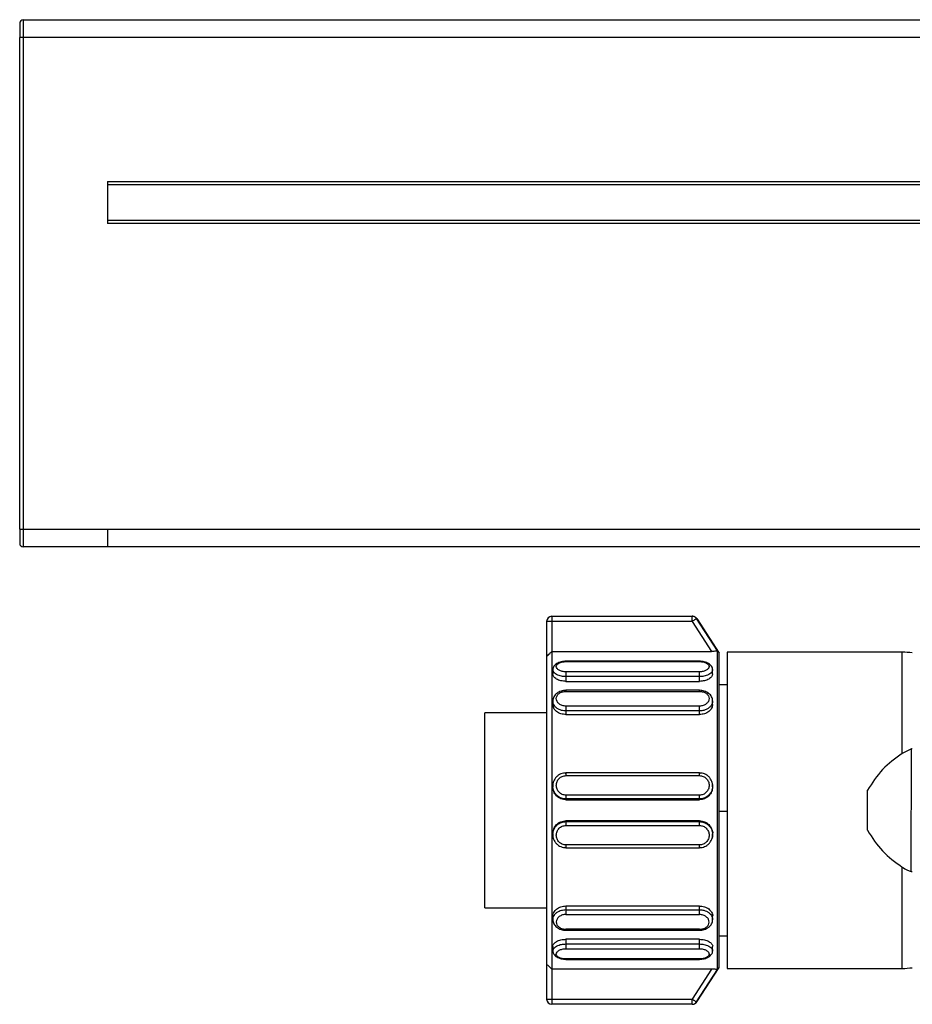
# Model space of a CAD drawing. Header units: millimetres. Extents: x -531 to 2050, y 404 to 998.
# Tile 6 of 23: x -46 to 4, y 684 to 740. Entities that reach past the tile are written whole.
import ezdxf

# ---------------------------------------------------------------- set-up
doc = ezdxf.new("R2010")
doc.units = ezdxf.units.MM

# ---------------------------------------------------------------- blocks, each defined once
blk = doc.blocks.new('Drawing View2')
at = {"color": 7, "linetype": 'Continuous', "lineweight": 25}
for p, q in [((-192.8, 32), (-192.8, 31)), ((-192.8, 32), (306.8, 32)), ((-190.5, 32.01), (-190.5, 32)), ((-190.5, 32.01), (304.5, 32.01)), ((-193, 31.8), (-193, 31)), ((-192.8, 31), (-193, 31)), ((-193, 3), (-193, 31)), ((-192.8, 31), (-192.8, 3)), ((306.8, 31), (-192.8, 31)), ((-188, 22.8), (302, 22.8)), ((-188, 22.8), (-188, 20.4)), ((302, 22.6), (-188, 22.6)), ((-188, 20.6), (302, 20.6)), ((302, 20.4), (-188, 20.4)), ((-193, 3), (-192.8, 3)), ((-193, 3), (-193, 2.2)), ((-192.8, 3), (-188, 3)), ((-192.8, 3), (-192.8, 2)), ((-188, 3), (302, 3)), ((-188, 2), (-192.8, 2)), ((-192.8, 2), (-192.8, 2)), ((-188, 2), (-188, 2)), ((-85.55, 2), (-188, 2)), ((-162.7, -1.95), (-162.7, -2.25)), ((-162.7, -1.95), (-154.718, -1.95)), ((-153.277, -3.923), (-154.467, -2.087)), ((-154.452, -2.087), (-153.18, -4.045)), ((-162.7, -2.25), (-163, -2.25)), ((-163, -2.25), (-163, -4.223)), ((-162.7, -2.25), (-162.7, -3.95)), ((-154.718, -2.25), (-162.7, -2.25)), ((-154.718, -2.25), (-153.617, -3.95)), ((-153.277, -22.067), (-153.277, -3.923)), ((-163, -4.223), (-163, -21.767)), ((-162.7, -3.95), (-153.617, -3.95)), ((-153.18, -21.945), (-153.18, -4.045)), ((-142.752, -3.995), (-152.728, -3.995)), ((-152.728, -3.995), (-152.728, -13.09)), ((-142.752, -9.759), (-142.752, -3.995)), ((-162.65, -4.98), (-162.65, -5.236)), ((-154.3, -4.507), (-161.9, -4.507)), ((-161.9, -4.53), (-154.3, -4.53)), ((-153.55, -5.236), (-153.55, -4.98)), ((-154.3, -5.117), (-161.9, -5.117)), ((-154.3, -5.386), (-161.9, -5.386)), ((-161.9, -5.386), (-161.9, -5.655)), ((-154.3, -5.655), (-154.3, -5.386)), ((-161.9, -5.655), (-154.3, -5.655)), ((-154.3, -6.165), (-161.9, -6.165)), ((-152.728, -5.845), (-153.18, -5.845)), ((-161.9, -6.224), (-154.3, -6.224)), ((-162.65, -6.767), (-162.65, -6.965)), ((-154.3, -7.066), (-161.9, -7.066)), ((-153.55, -6.965), (-153.55, -6.767)), ((-163, -7.445), (-166.528, -7.445)), ((-166.528, -18.545), (-166.528, -7.445)), ((-154.3, -7.339), (-161.9, -7.339)), ((-161.9, -7.339), (-161.9, -7.548)), ((-161.9, -7.548), (-154.3, -7.548)), ((-154.3, -7.548), (-154.3, -7.339)), ((-142.232, -9.505), (-142.752, -9.759)), ((-142.238, -16.484), (-142.232, -9.505)), ((-161.954, -10.876), (-161.9, -10.867)), ((-154.3, -10.864), (-161.9, -10.864)), ((-161.9, -11.023), (-154.3, -11.023)), ((-154.3, -10.867), (-154.246, -10.876)), ((-162.65, -11.606), (-162.629, -11.486)), ((-162.65, -11.606), (-162.65, -11.65)), ((-162.629, -11.486), (-162.609, -11.369)), ((-153.591, -11.368), (-153.57, -11.488)), ((-153.55, -11.65), (-153.55, -11.606)), ((-154.3, -12.134), (-161.9, -12.134)), ((-144.728, -14.134), (-144.728, -11.856)), ((-154.3, -12.35), (-161.9, -12.35)), ((-161.9, -12.35), (-161.9, -12.397)), ((-161.9, -12.397), (-154.3, -12.397)), ((-154.3, -12.397), (-154.3, -12.35)), ((-152.728, -13.071), (-153.18, -13.071)), ((-152.728, -13.09), (-152.728, -21.995)), ((-161.9, -13.594), (-161.9, -13.641)), ((-154.3, -13.594), (-161.9, -13.594)), ((-161.9, -13.641), (-154.3, -13.641)), ((-161.9, -13.856), (-154.3, -13.856)), ((-154.3, -13.641), (-154.3, -13.594)), ((-162.65, -14.34), (-162.65, -14.385)), ((-162.629, -14.504), (-162.65, -14.385)), ((-162.609, -14.621), (-162.629, -14.504)), ((-153.55, -14.385), (-153.55, -14.34)), ((-161.9, -15.124), (-161.955, -15.115)), ((-154.3, -14.967), (-161.9, -14.967)), ((-161.9, -15.126), (-154.3, -15.126)), ((-154.246, -15.115), (-154.3, -15.124)), ((-142.752, -21.995), (-142.752, -16.232)), ((-154.3, -18.444), (-161.9, -18.444)), ((-161.9, -18.444), (-161.9, -18.653)), ((-154.3, -18.653), (-154.3, -18.444)), ((-166.528, -18.545), (-163, -18.545)), ((-162.65, -19.024), (-162.65, -19.223)), ((-161.9, -18.653), (-154.3, -18.653)), ((-161.9, -18.925), (-154.3, -18.926)), ((-153.55, -19.225), (-153.55, -19.026)), ((-154.3, -19.766), (-161.9, -19.765)), ((-161.9, -19.824), (-154.3, -19.824)), ((-153.18, -20.145), (-152.728, -20.145)), ((-154.3, -20.336), (-161.9, -20.336)), ((-161.9, -20.336), (-161.9, -20.605)), ((-161.9, -20.605), (-154.3, -20.605)), ((-154.3, -20.605), (-154.3, -20.336)), ((-162.65, -20.754), (-162.65, -21.01)), ((-161.9, -20.873), (-154.3, -20.873)), ((-153.55, -21.01), (-153.55, -20.754)), ((-163, -21.767), (-163, -23.74)), ((-154.3, -21.46), (-161.9, -21.46)), ((-161.9, -21.484), (-154.3, -21.484)), ((-153.617, -22.04), (-162.7, -22.04)), ((-162.7, -22.04), (-162.7, -23.74)), ((-153.617, -22.04), (-154.718, -23.74)), ((-154.467, -23.903), (-153.277, -22.067)), ((-154.452, -23.903), (-153.18, -21.945)), ((-152.728, -21.995), (-142.752, -21.995)), ((-162.7, -23.74), (-154.718, -23.74)), ((-154.718, -24.04), (-162.7, -24.04)), ((-154.718, -24.04), (-154.718, -23.74))]:
    blk.add_line(p, q, dxfattribs=at)
at = {"color": 7, "linetype": 'Continuous', "lineweight": 25, "flags": 128}
for points in [[(-154.718, -2.25), (-154.718, -2.192), (-154.718, -2.136), (-154.718, -2.084), (-154.718, -2.038), (-154.718, -2.001), (-154.718, -1.973), (-154.718, -1.956), (-154.718, -1.95)], [(-162.7, -3.95), (-162.7, -4.282), (-162.7, -4.904), (-162.7, -5.794), (-162.7, -6.924), (-162.7, -8.256), (-162.7, -9.746), (-162.7, -11.343), (-162.7, -12.995), (-162.7, -14.648), (-162.7, -16.245), (-162.7, -17.734), (-162.7, -19.066), (-162.7, -20.196), (-162.7, -21.087), (-162.7, -21.708), (-162.7, -22.04)], [(-163, -23.74), (-162.994, -23.74), (-162.977, -23.74), (-162.949, -23.74), (-162.912, -23.74), (-162.867, -23.74), (-162.815, -23.74), (-162.759, -23.74), (-162.7, -23.74)], [(-162.7, -23.74), (-162.7, -23.799), (-162.7, -23.855), (-162.7, -23.907), (-162.7, -23.952), (-162.7, -23.99), (-162.7, -24.017), (-162.7, -24.034), (-162.7, -24.04)]]:
    blk.add_lwpolyline(points, dxfattribs=at)
at = {"color": 7, "linetype": 'Continuous', "lineweight": 25}
for centre, radius, start, end in [((-192.8, 31.8), 0.2, 90, 180), ((-192.8, 2.2), 0.2, 180, 270), ((-162.7, -2.25), 0.3, 90, 180), ((-154.718, -2.25), 0.3, 32.9434, 89.9915), ((-154.461, -11.017), 8.93, 89.9422, 90.0385), ((-142.752, -7.995), 4, 81.8101, 90), ((-142.752, -17.995), 4, 270, 278.1899), ((-162.7, -23.74), 0.3, 180, 270), ((-154.718, -23.741), 0.3, 270.0085, 327.0566), ((-154.461, -15.17), 8.734, 269.9608, 270.0593)]:
    blk.add_arc(centre, radius, start, end, dxfattribs=at)
for points, knots in [([(-188, 3), (-188, 2.869), (-188, 2.607), (-188, 2.276), (-188, 2.047), (-188, 2.015), (-188, 2)], [0, 0, 0, 0, 0.251117, 0.502233, 0.75335, 1, 1, 1, 1]), ([(-154.706, -1.95), (-154.706, -1.95), (-154.708, -1.95), (-154.714, -1.95), (-154.718, -1.95)], [0, 0, 0, 0, 0.365194, 1, 1, 1, 1]), ([(-154.644, -1.957), (-154.653, -1.955), (-154.669, -1.952), (-154.687, -1.951), (-154.695, -1.951), (-154.698, -1.95), (-154.699, -1.95), (-154.701, -1.95), (-154.703, -1.95), (-154.703, -1.95), (-154.705, -1.95), (-154.706, -1.95)], [0, 0, 0, 0, 0.109291, 0.184082, 0.203388, 0.217069, 0.233404, 0.261558, 0.329586, 0.601582, 1, 1, 1, 1]), ([(-154.468, -2.069), (-154.476, -2.058), (-154.497, -2.028), (-154.542, -1.995), (-154.592, -1.97), (-154.626, -1.959), (-154.642, -1.957), (-154.644, -1.957)], [0, 0, 0, 0, 0.187728, 0.504927, 0.769603, 0.980429, 1, 1, 1, 1]), ([(-153.277, -3.923), (-153.278, -3.925), (-153.281, -3.928), (-153.298, -3.932), (-153.326, -3.937), (-153.379, -3.942), (-153.476, -3.949), (-153.568, -3.95), (-153.617, -3.95)], [0, 0, 0, 0, 0.107534, 0.215502, 0.32879, 0.444967, 0.704582, 1, 1, 1, 1]), ([(-163, -4.223), (-162.998, -4.223), (-162.994, -4.224), (-162.963, -4.2), (-162.907, -4.15), (-162.816, -4.065), (-162.741, -3.991), (-162.7, -3.95)], [0, 0, 0, 0, 0.131935, 0.273337, 0.43979, 0.689197, 1, 1, 1, 1]), ([(-161.9, -4.508), (-161.945, -4.511), (-162.036, -4.516), (-162.173, -4.544), (-162.304, -4.587), (-162.422, -4.645), (-162.521, -4.716), (-162.595, -4.799), (-162.642, -4.889), (-162.647, -4.952), (-162.65, -4.984)], [0, 0, 0, 0, 0.11755, 0.238137, 0.361419, 0.486912, 0.614056, 0.742299, 0.871104, 1, 1, 1, 1]), ([(-161.9, -5.386), (-161.985, -5.381), (-162.122, -5.374), (-162.3, -5.325), (-162.435, -5.267), (-162.541, -5.193), (-162.628, -5.098), (-162.642, -5.026), (-162.65, -4.981)], [0, 0, 0, 0, 0.215677, 0.349677, 0.500832, 0.651862, 0.785821, 1, 1, 1, 1]), ([(-161.9, -5.117), (-161.972, -5.113), (-162.117, -5.103), (-162.3, -5.029), (-162.422, -4.926), (-162.464, -4.809), (-162.422, -4.697), (-162.3, -4.605), (-162.117, -4.543), (-161.972, -4.534), (-161.9, -4.53)], [0, 0, 0, 0, 0.1241056, 0.2487344, 0.3741106, 0.4999986, 0.625886, 0.7512626, 0.8758895, 1, 1, 1, 1]), ([(-161.9, -4.51), (-161.9, -4.509), (-161.9, -4.505), (-161.9, -4.519), (-161.9, -4.53)], [0, 0, 0, 0, 0.2297853, 1, 1, 1, 1]), ([(-153.55, -4.984), (-153.553, -4.952), (-153.558, -4.889), (-153.605, -4.799), (-153.679, -4.716), (-153.778, -4.645), (-153.896, -4.587), (-154.027, -4.544), (-154.164, -4.516), (-154.255, -4.511), (-154.3, -4.508)], [0, 0, 0, 0, 0.128896, 0.257701, 0.385944, 0.513088, 0.638581, 0.761863, 0.88245, 1, 1, 1, 1]), ([(-154.3, -4.53), (-154.3, -4.519), (-154.3, -4.505), (-154.3, -4.509), (-154.3, -4.51)], [0, 0, 0, 0, 0.770215, 1, 1, 1, 1]), ([(-154.3, -4.53), (-154.228, -4.534), (-154.083, -4.543), (-153.9, -4.605), (-153.778, -4.697), (-153.736, -4.809), (-153.778, -4.926), (-153.9, -5.029), (-154.083, -5.103), (-154.228, -5.113), (-154.3, -5.117)], [0, 0, 0, 0, 0.1241105, 0.2487374, 0.374114, 0.5000014, 0.6258894, 0.7512656, 0.8758944, 1, 1, 1, 1]), ([(-153.55, -4.98), (-153.558, -5.025), (-153.571, -5.097), (-153.658, -5.193), (-153.764, -5.267), (-153.9, -5.325), (-154.078, -5.374), (-154.215, -5.381), (-154.3, -5.386)], [0, 0, 0, 0, 0.215373, 0.34906, 0.499747, 0.650815, 0.784688, 1, 1, 1, 1]), ([(-161.9, -5.655), (-161.998, -5.648), (-162.195, -5.634), (-162.443, -5.533), (-162.616, -5.392), (-162.639, -5.288), (-162.65, -5.236)], [0, 0, 0, 0, 0.2491018, 0.5002617, 0.7513757, 1, 1, 1, 1]), ([(-153.55, -5.236), (-153.561, -5.288), (-153.584, -5.393), (-153.757, -5.533), (-154.005, -5.634), (-154.202, -5.648), (-154.3, -5.655)], [0, 0, 0, 0, 0.2491861, 0.49919, 0.7515863, 1, 1, 1, 1]), ([(-161.9, -6.165), (-161.946, -6.168), (-162.04, -6.172), (-162.179, -6.206), (-162.311, -6.26), (-162.428, -6.335), (-162.525, -6.428), (-162.597, -6.534), (-162.643, -6.651), (-162.648, -6.733), (-162.65, -6.773)], [0, 0, 0, 0, 0.11999, 0.242062, 0.365976, 0.491354, 0.617808, 0.744962, 0.872463, 1, 1, 1, 1]), ([(-161.9, -6.166), (-161.9, -6.166), (-161.9, -6.162), (-161.9, -6.178), (-161.9, -6.209), (-161.9, -6.224)], [0, 0, 0, 0, 0.038601, 0.519301, 1, 1, 1, 1]), ([(-154.3, -6.224), (-154.3, -6.209), (-154.3, -6.178), (-154.3, -6.162), (-154.3, -6.166), (-154.3, -6.166)], [0, 0, 0, 0, 0.480692, 0.961384, 1, 1, 1, 1]), ([(-153.55, -6.773), (-153.552, -6.733), (-153.557, -6.651), (-153.603, -6.534), (-153.675, -6.428), (-153.772, -6.335), (-153.889, -6.26), (-154.021, -6.206), (-154.16, -6.172), (-154.254, -6.168), (-154.3, -6.165)], [0, 0, 0, 0, 0.127535, 0.255035, 0.382189, 0.508643, 0.634021, 0.75793, 0.880009, 1, 1, 1, 1]), ([(-161.9, -7.066), (-161.972, -7.059), (-162.117, -7.045), (-162.3, -6.943), (-162.422, -6.8), (-162.464, -6.634), (-162.422, -6.471), (-162.3, -6.336), (-162.117, -6.243), (-161.972, -6.23), (-161.9, -6.224)], [0, 0, 0, 0, 0.124111, 0.248737, 0.374114, 0.500001, 0.625889, 0.751266, 0.875894, 1, 1, 1, 1]), ([(-154.3, -6.224), (-154.228, -6.23), (-154.083, -6.243), (-153.9, -6.336), (-153.778, -6.471), (-153.736, -6.634), (-153.778, -6.8), (-153.9, -6.943), (-154.083, -7.045), (-154.228, -7.059), (-154.3, -7.066)], [0, 0, 0, 0, 0.124111, 0.248737, 0.374114, 0.500001, 0.625889, 0.751266, 0.875894, 1, 1, 1, 1]), ([(-161.9, -7.339), (-161.985, -7.333), (-162.122, -7.322), (-162.3, -7.255), (-162.435, -7.173), (-162.541, -7.07), (-162.628, -6.935), (-162.642, -6.832), (-162.65, -6.768)], [0, 0, 0, 0, 0.215829, 0.349716, 0.500633, 0.651427, 0.785194, 1, 1, 1, 1]), ([(-161.9, -7.548), (-161.998, -7.539), (-162.195, -7.52), (-162.443, -7.382), (-162.616, -7.188), (-162.639, -7.04), (-162.65, -6.965)], [0, 0, 0, 0, 0.250014, 0.500108, 0.750297, 1, 1, 1, 1]), ([(-153.55, -6.767), (-153.558, -6.831), (-153.571, -6.934), (-153.658, -7.069), (-153.764, -7.173), (-153.9, -7.254), (-154.078, -7.322), (-154.215, -7.333), (-154.3, -7.339)], [0, 0, 0, 0, 0.214271, 0.348146, 0.499045, 0.650324, 0.784386, 1, 1, 1, 1]), ([(-153.55, -6.965), (-153.561, -7.039), (-153.584, -7.188), (-153.757, -7.382), (-154.005, -7.521), (-154.202, -7.539), (-154.3, -7.548)], [0, 0, 0, 0, 0.249179, 0.499184, 0.75158, 1, 1, 1, 1]), ([(-142.182, -9.504), (-142.19, -9.502), (-142.207, -9.5), (-142.223, -9.503), (-142.232, -9.505)], [0, 0, 0, 0, 0.500612, 1, 1, 1, 1]), ([(-142.752, -9.759), (-143.151, -10.043), (-143.945, -10.606), (-144.469, -11.441), (-144.728, -11.856)], [0, 0, 0, 0, 0.5035589, 1, 1, 1, 1]), ([(-161.9, -10.871), (-161.95, -10.873), (-162.05, -10.877), (-162.196, -10.922), (-162.33, -10.994), (-162.447, -11.092), (-162.541, -11.213), (-162.609, -11.345), (-162.629, -11.439), (-162.638, -11.483)], [0, 0, 0, 0, 0.143395, 0.287611, 0.432551, 0.57803, 0.723868, 0.869915, 1, 1, 1, 1]), ([(-161.9, -12.134), (-161.972, -12.126), (-162.117, -12.109), (-162.3, -11.978), (-162.422, -11.794), (-162.464, -11.576), (-162.422, -11.359), (-162.3, -11.177), (-162.117, -11.048), (-161.972, -11.032), (-161.9, -11.023)], [0, 0, 0, 0, 0.124106, 0.248734, 0.374111, 0.499999, 0.625886, 0.751263, 0.875889, 1, 1, 1, 1]), ([(-153.562, -11.484), (-153.571, -11.44), (-153.591, -11.345), (-153.659, -11.213), (-153.752, -11.092), (-153.87, -10.994), (-154.004, -10.922), (-154.15, -10.877), (-154.25, -10.873), (-154.3, -10.871)], [0, 0, 0, 0, 0.13122, 0.277078, 0.422725, 0.568014, 0.712764, 0.856793, 1, 1, 1, 1]), ([(-154.3, -11.023), (-154.228, -11.032), (-154.083, -11.048), (-153.9, -11.177), (-153.778, -11.359), (-153.736, -11.576), (-153.778, -11.794), (-153.9, -11.978), (-154.083, -12.109), (-154.228, -12.126), (-154.3, -12.134)], [0, 0, 0, 0, 0.124111, 0.248737, 0.374114, 0.500001, 0.625889, 0.751266, 0.875894, 1, 1, 1, 1]), ([(-162.638, -11.483), (-162.639, -11.488), (-162.654, -11.543), (-162.651, -11.6), (-162.649, -11.651)], [0, 0, 0, 0, 0.098924, 1, 1, 1, 1]), ([(-161.9, -12.35), (-161.985, -12.342), (-162.122, -12.329), (-162.3, -12.242), (-162.435, -12.137), (-162.541, -12.002), (-162.629, -11.826), (-162.642, -11.69), (-162.65, -11.606)], [0, 0, 0, 0, 0.215317, 0.349093, 0.499996, 0.650773, 0.784509, 1, 1, 1, 1]), ([(-161.9, -12.397), (-161.998, -12.385), (-162.195, -12.363), (-162.443, -12.189), (-162.616, -11.942), (-162.639, -11.747), (-162.65, -11.65)], [0, 0, 0, 0, 0.249102, 0.500264, 0.751374, 1, 1, 1, 1]), ([(-153.55, -11.606), (-153.558, -11.69), (-153.571, -11.825), (-153.658, -12.002), (-153.764, -12.136), (-153.9, -12.242), (-154.078, -12.329), (-154.215, -12.342), (-154.3, -12.35)], [0, 0, 0, 0, 0.214783, 0.348571, 0.499371, 0.650552, 0.784526, 1, 1, 1, 1]), ([(-153.55, -11.65), (-153.561, -11.747), (-153.584, -11.942), (-153.757, -12.189), (-154.005, -12.363), (-154.202, -12.385), (-154.3, -12.397)], [0, 0, 0, 0, 0.249179, 0.499184, 0.75158, 1, 1, 1, 1]), ([(-153.57, -11.488), (-153.557, -11.527), (-153.543, -11.566), (-153.55, -11.606), (-153.55, -11.606)], [0, 0, 0, 0, 0.991335, 1, 1, 1, 1]), ([(-153.551, -11.651), (-153.549, -11.6), (-153.546, -11.543), (-153.56, -11.489), (-153.562, -11.484)], [0, 0, 0, 0, 0.9084007, 1, 1, 1, 1]), ([(-162.65, -14.34), (-162.639, -14.243), (-162.616, -14.049), (-162.443, -13.801), (-162.194, -13.628), (-161.998, -13.605), (-161.9, -13.594)], [0, 0, 0, 0, 0.248812, 0.500086, 0.751215, 1, 1, 1, 1]), ([(-162.65, -14.385), (-162.642, -14.301), (-162.629, -14.165), (-162.541, -13.988), (-162.435, -13.854), (-162.3, -13.749), (-162.122, -13.662), (-161.985, -13.649), (-161.9, -13.641)], [0, 0, 0, 0, 0.215523, 0.349239, 0.499973, 0.650763, 0.784506, 1, 1, 1, 1]), ([(-161.9, -14.967), (-161.972, -14.959), (-162.117, -14.942), (-162.3, -14.814), (-162.422, -14.631), (-162.464, -14.414), (-162.422, -14.197), (-162.3, -14.012), (-162.117, -13.882), (-161.972, -13.865), (-161.9, -13.856)], [0, 0, 0, 0, 0.1241056, 0.2487344, 0.3741106, 0.4999986, 0.625886, 0.7512626, 0.8758895, 1, 1, 1, 1]), ([(-154.3, -13.594), (-154.203, -13.605), (-154.007, -13.627), (-153.754, -13.801), (-153.598, -14.046), (-153.531, -14.246), (-153.55, -14.34), (-153.55, -14.34)], [0, 0, 0, 0, 0.248209, 0.49872, 0.749554, 0.999745, 1, 1, 1, 1]), ([(-154.3, -13.641), (-154.215, -13.649), (-154.078, -13.662), (-153.9, -13.749), (-153.765, -13.854), (-153.658, -13.988), (-153.575, -14.164), (-153.532, -14.382), (-153.571, -14.542), (-153.591, -14.62)], [0, 0, 0, 0, 0.178679, 0.289497, 0.414398, 0.539341, 0.650147, 0.828642, 1, 1, 1, 1]), ([(-154.3, -13.856), (-154.228, -13.865), (-154.083, -13.882), (-153.9, -14.012), (-153.778, -14.197), (-153.736, -14.414), (-153.778, -14.631), (-153.9, -14.814), (-154.083, -14.942), (-154.228, -14.959), (-154.3, -14.967)], [0, 0, 0, 0, 0.124111, 0.248737, 0.374114, 0.500001, 0.625889, 0.751266, 0.875894, 1, 1, 1, 1]), ([(-162.649, -14.339), (-162.651, -14.391), (-162.654, -14.448), (-162.639, -14.502), (-162.638, -14.507)], [0, 0, 0, 0, 0.901328, 1, 1, 1, 1]), ([(-162.638, -14.507), (-162.629, -14.552), (-162.609, -14.646), (-162.541, -14.778), (-162.448, -14.899), (-162.33, -14.997), (-162.196, -15.069), (-162.05, -15.114), (-161.95, -15.117), (-161.9, -15.119)], [0, 0, 0, 0, 0.130124, 0.276165, 0.421998, 0.567471, 0.712411, 0.856614, 1, 1, 1, 1]), ([(-154.3, -15.119), (-154.25, -15.117), (-154.15, -15.114), (-154.004, -15.069), (-153.87, -14.997), (-153.752, -14.899), (-153.659, -14.778), (-153.591, -14.646), (-153.572, -14.553), (-153.562, -14.509)], [0, 0, 0, 0, 0.143552, 0.287922, 0.433029, 0.57867, 0.72467, 0.87088, 1, 1, 1, 1]), ([(-153.562, -14.509), (-153.561, -14.503), (-153.546, -14.448), (-153.549, -14.391), (-153.551, -14.339)], [0, 0, 0, 0, 0.105042, 1, 1, 1, 1]), ([(-144.728, -14.134), (-144.469, -14.549), (-143.945, -15.384), (-143.151, -15.948), (-142.752, -16.232)], [0, 0, 0, 0, 0.496441, 1, 1, 1, 1]), ([(-142.752, -16.232), (-142.658, -16.292), (-142.495, -16.396), (-142.314, -16.458), (-142.238, -16.484)], [0, 0, 0, 0, 0.580293, 1, 1, 1, 1]), ([(-142.238, -16.484), (-142.229, -16.486), (-142.21, -16.49), (-142.191, -16.488), (-142.182, -16.488)], [0, 0, 0, 0, 0.4992721, 1, 1, 1, 1]), ([(-162.65, -19.024), (-162.65, -19.024), (-162.668, -18.953), (-162.606, -18.798), (-162.445, -18.609), (-162.196, -18.467), (-161.999, -18.451), (-161.9, -18.443)], [0, 0, 0, 0, 0.000173, 0.250201, 0.500485, 0.749353, 1, 1, 1, 1]), ([(-154.3, -18.444), (-154.203, -18.452), (-154.008, -18.468), (-153.76, -18.607), (-153.596, -18.795), (-153.533, -18.951), (-153.551, -19.024), (-153.551, -19.026)], [0, 0, 0, 0, 0.246617, 0.493096, 0.743351, 0.993712, 1, 1, 1, 1]), ([(-162.65, -19.222), (-162.642, -19.158), (-162.629, -19.055), (-162.541, -18.92), (-162.436, -18.817), (-162.301, -18.736), (-162.124, -18.668), (-161.986, -18.657), (-161.9, -18.651)], [0, 0, 0, 0, 0.21433, 0.348286, 0.499453, 0.648965, 0.782372, 1, 1, 1, 1]), ([(-161.9, -18.925), (-161.97, -18.931), (-162.113, -18.943), (-162.295, -19.042), (-162.419, -19.184), (-162.464, -19.351), (-162.424, -19.515), (-162.302, -19.652), (-162.118, -19.747), (-161.972, -19.759), (-161.9, -19.765)], [0, 0, 0, 0, 0.120411, 0.243943, 0.369922, 0.495539, 0.623004, 0.749648, 0.875959, 1, 1, 1, 1]), ([(-154.3, -18.653), (-154.214, -18.659), (-154.076, -18.67), (-153.898, -18.738), (-153.764, -18.819), (-153.659, -18.922), (-153.572, -19.057), (-153.558, -19.16), (-153.55, -19.223)], [0, 0, 0, 0, 0.218901, 0.351957, 0.50046, 0.651294, 0.785093, 1, 1, 1, 1]), ([(-154.3, -19.766), (-154.23, -19.761), (-154.087, -19.75), (-153.905, -19.659), (-153.781, -19.526), (-153.736, -19.363), (-153.776, -19.195), (-153.898, -19.05), (-154.082, -18.946), (-154.228, -18.933), (-154.3, -18.926)], [0, 0, 0, 0, 0.120506, 0.244024, 0.369966, 0.495563, 0.623129, 0.749761, 0.875999, 1, 1, 1, 1]), ([(-162.65, -19.216), (-162.648, -19.257), (-162.643, -19.339), (-162.597, -19.455), (-162.525, -19.562), (-162.428, -19.654), (-162.311, -19.729), (-162.179, -19.784), (-162.04, -19.818), (-161.946, -19.822), (-161.9, -19.824)], [0, 0, 0, 0, 0.127547, 0.255057, 0.38222, 0.50868, 0.63406, 0.757971, 0.880031, 1, 1, 1, 1]), ([(-154.3, -19.826), (-154.254, -19.824), (-154.16, -19.82), (-154.021, -19.785), (-153.889, -19.731), (-153.772, -19.656), (-153.675, -19.564), (-153.603, -19.457), (-153.557, -19.341), (-153.552, -19.259), (-153.55, -19.218)], [0, 0, 0, 0, 0.119967, 0.242026, 0.365936, 0.491316, 0.617777, 0.744941, 0.872452, 1, 1, 1, 1]), ([(-161.9, -19.765), (-161.9, -19.781), (-161.9, -19.811), (-161.9, -19.828), (-161.9, -19.824), (-161.9, -19.823)], [0, 0, 0, 0, 0.482334, 0.964667, 1, 1, 1, 1]), ([(-154.3, -19.823), (-154.3, -19.823), (-154.3, -19.828), (-154.3, -19.812), (-154.3, -19.781), (-154.3, -19.766)], [0, 0, 0, 0, 0.043345, 0.521673, 1, 1, 1, 1]), ([(-162.65, -20.754), (-162.65, -20.754), (-162.669, -20.706), (-162.602, -20.596), (-162.446, -20.458), (-162.194, -20.356), (-161.998, -20.343), (-161.9, -20.336)], [0, 0, 0, 0, 0.000131, 0.249937, 0.500148, 0.750171, 1, 1, 1, 1]), ([(-162.65, -21.011), (-162.642, -20.966), (-162.629, -20.893), (-162.542, -20.798), (-162.436, -20.724), (-162.3, -20.665), (-162.122, -20.617), (-161.985, -20.609), (-161.9, -20.605)], [0, 0, 0, 0, 0.215208, 0.348901, 0.499715, 0.650829, 0.784725, 1, 1, 1, 1]), ([(-154.3, -20.336), (-154.203, -20.343), (-154.007, -20.356), (-153.754, -20.457), (-153.598, -20.596), (-153.531, -20.705), (-153.55, -20.754), (-153.55, -20.754)], [0, 0, 0, 0, 0.248209, 0.49872, 0.749553, 0.999745, 1, 1, 1, 1]), ([(-154.3, -20.605), (-154.215, -20.609), (-154.078, -20.617), (-153.9, -20.665), (-153.765, -20.723), (-153.659, -20.797), (-153.572, -20.892), (-153.558, -20.964), (-153.55, -21.009)], [0, 0, 0, 0, 0.2159, 0.349804, 0.500724, 0.651695, 0.785583, 1, 1, 1, 1]), ([(-162.65, -21.007), (-162.647, -21.038), (-162.642, -21.102), (-162.595, -21.192), (-162.521, -21.274), (-162.422, -21.346), (-162.304, -21.404), (-162.173, -21.446), (-162.036, -21.474), (-161.945, -21.48), (-161.9, -21.482)], [0, 0, 0, 0, 0.128896, 0.257702, 0.385944, 0.513088, 0.638581, 0.761863, 0.88245, 1, 1, 1, 1]), ([(-161.9, -21.46), (-161.972, -21.456), (-162.117, -21.448), (-162.3, -21.385), (-162.422, -21.294), (-162.464, -21.181), (-162.422, -21.064), (-162.3, -20.962), (-162.117, -20.888), (-161.972, -20.878), (-161.9, -20.873)], [0, 0, 0, 0, 0.1241105, 0.2487374, 0.374114, 0.5000014, 0.6258894, 0.7512656, 0.8758944, 1, 1, 1, 1]), ([(-154.3, -20.873), (-154.228, -20.878), (-154.083, -20.888), (-153.9, -20.962), (-153.778, -21.064), (-153.736, -21.181), (-153.778, -21.294), (-153.9, -21.385), (-154.083, -21.448), (-154.228, -21.456), (-154.3, -21.46)], [0, 0, 0, 0, 0.124111, 0.248737, 0.374114, 0.500001, 0.625889, 0.751266, 0.875894, 1, 1, 1, 1]), ([(-154.3, -21.482), (-154.255, -21.48), (-154.164, -21.474), (-154.027, -21.446), (-153.896, -21.404), (-153.778, -21.346), (-153.679, -21.274), (-153.605, -21.192), (-153.558, -21.102), (-153.553, -21.038), (-153.55, -21.007)], [0, 0, 0, 0, 0.117549, 0.238129, 0.361417, 0.486909, 0.614053, 0.742295, 0.871102, 1, 1, 1, 1]), ([(-162.7, -22.04), (-162.735, -22.005), (-162.801, -21.94), (-162.887, -21.859), (-162.95, -21.802), (-162.992, -21.768), (-162.997, -21.768), (-163, -21.767)], [0, 0, 0, 0, 0.267546, 0.492406, 0.671733, 0.84459, 1, 1, 1, 1]), ([(-161.9, -21.46), (-161.9, -21.471), (-161.9, -21.486), (-161.9, -21.482), (-161.9, -21.481)], [0, 0, 0, 0, 0.770215, 1, 1, 1, 1]), ([(-154.3, -21.481), (-154.3, -21.482), (-154.3, -21.486), (-154.3, -21.471), (-154.3, -21.46)], [0, 0, 0, 0, 0.2297853, 1, 1, 1, 1]), ([(-153.277, -22.067), (-153.278, -22.066), (-153.281, -22.063), (-153.298, -22.059), (-153.326, -22.054), (-153.377, -22.048), (-153.474, -22.043), (-153.565, -22.041), (-153.617, -22.04)], [0, 0, 0, 0, 0.107501, 0.216773, 0.329066, 0.445532, 0.688974, 1, 1, 1, 1]), ([(-154.718, -24.04), (-154.713, -24.04), (-154.707, -24.04), (-154.706, -24.04), (-154.706, -24.04)], [0, 0, 0, 0, 0.947592, 1, 1, 1, 1]), ([(-154.706, -24.04), (-154.706, -24.04), (-154.704, -24.04), (-154.703, -24.04), (-154.703, -24.04), (-154.702, -24.04), (-154.699, -24.04), (-154.696, -24.04), (-154.69, -24.04), (-154.677, -24.039), (-154.663, -24.038), (-154.652, -24.035), (-154.648, -24.035)], [0, 0, 0, 0, 0.18453, 0.535394, 0.710843, 0.798695, 0.833522, 0.848976, 0.86355, 0.897996, 0.966794, 1, 1, 1, 1]), ([(-154.648, -24.035), (-154.64, -24.033), (-154.596, -24.025), (-154.53, -23.989), (-154.473, -23.941), (-154.457, -23.908), (-154.454, -23.902)], [0, 0, 0, 0, 0.1014991, 0.5570189, 0.9134569, 1, 1, 1, 1])]:
    blk.add_open_spline(points, degree=3, knots=knots, dxfattribs=at)
for points in [[(-154.467, -2.087), (-154.471, -2.09), (-154.481, -2.096), (-154.539, -2.134), (-154.621, -2.188), (-154.686, -2.229), (-154.718, -2.25)], [(-161.9, -5.117), (-161.9, -5.134), (-161.9, -5.168), (-161.9, -5.24), (-161.9, -5.317), (-161.9, -5.363), (-161.9, -5.386)], [(-154.3, -5.386), (-154.3, -5.363), (-154.3, -5.317), (-154.3, -5.24), (-154.3, -5.168), (-154.3, -5.134), (-154.3, -5.117)], [(-161.9, -7.066), (-161.9, -7.087), (-161.9, -7.13), (-161.9, -7.208), (-161.9, -7.283), (-161.9, -7.32), (-161.9, -7.339)], [(-154.3, -7.339), (-154.3, -7.32), (-154.3, -7.283), (-154.3, -7.208), (-154.3, -7.13), (-154.3, -7.087), (-154.3, -7.066)], [(-161.9, -10.867), (-161.9, -10.866), (-161.9, -10.864), (-161.9, -10.897), (-161.9, -10.951), (-161.9, -10.999), (-161.9, -11.023)], [(-154.3, -11.023), (-154.3, -10.999), (-154.3, -10.951), (-154.3, -10.897), (-154.3, -10.864), (-154.3, -10.866), (-154.3, -10.867)], [(-161.9, -12.134), (-161.9, -12.16), (-161.9, -12.21), (-161.9, -12.279), (-161.9, -12.331), (-161.9, -12.344), (-161.9, -12.35)], [(-154.3, -12.35), (-154.3, -12.344), (-154.3, -12.331), (-154.3, -12.279), (-154.3, -12.21), (-154.3, -12.16), (-154.3, -12.134)], [(-161.9, -13.641), (-161.9, -13.647), (-161.9, -13.66), (-161.9, -13.712), (-161.9, -13.78), (-161.9, -13.831), (-161.9, -13.856)], [(-154.3, -13.856), (-154.3, -13.831), (-154.3, -13.78), (-154.3, -13.712), (-154.3, -13.66), (-154.3, -13.647), (-154.3, -13.641)], [(-161.9, -14.967), (-161.9, -14.991), (-161.9, -15.04), (-161.9, -15.094), (-161.9, -15.127), (-161.9, -15.125), (-161.9, -15.124)], [(-154.3, -15.124), (-154.3, -15.125), (-154.3, -15.127), (-154.3, -15.094), (-154.3, -15.04), (-154.3, -14.991), (-154.3, -14.967)], [(-161.9, -18.653), (-161.9, -18.671), (-161.9, -18.709), (-161.9, -18.783), (-161.9, -18.86), (-161.9, -18.904), (-161.9, -18.925)], [(-154.3, -18.926), (-154.3, -18.904), (-154.3, -18.861), (-154.3, -18.784), (-154.3, -18.709), (-154.3, -18.671), (-154.3, -18.653)], [(-161.9, -20.605), (-161.9, -20.627), (-161.9, -20.673), (-161.9, -20.751), (-161.9, -20.823), (-161.9, -20.856), (-161.9, -20.873)], [(-154.3, -20.873), (-154.3, -20.856), (-154.3, -20.823), (-154.3, -20.751), (-154.3, -20.673), (-154.3, -20.627), (-154.3, -20.605)], [(-154.718, -23.74), (-154.686, -23.761), (-154.621, -23.803), (-154.539, -23.856), (-154.481, -23.894), (-154.471, -23.9), (-154.467, -23.903)]]:
    blk.add_open_spline(points, degree=3, dxfattribs=at)

msp = doc.modelspace()

# ---------------------------------------------------------------- block references
at = {"color": 7, "linetype": 'Continuous', "lineweight": 25}
msp.add_blockref('Drawing View2', (146.673, 707.89), dxfattribs=at)

doc.saveas('drawing.dxf')
